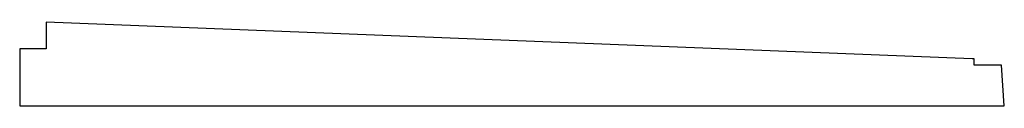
# Model space of a CAD drawing. Header units: millimetres. Extents: x -10668 to 10668, y -400 to 5820.
# Tile 1 of 28: x -10668 to -1220, y -400 to 400. Entities that reach past the tile are written whole.
import ezdxf

# ---------------------------------------------------------------- set-up
doc = ezdxf.new("R2010")
doc.units = ezdxf.units.MM
doc.header["$LTSCALE"] = 20

msp = doc.modelspace()

# ---------------------------------------------------------------- linework, layer by layer
for p, q in [((-10413.51, 400), (-10414, 400)), ((-10414, 400), (-10414, 146)), ((-1529.51, 50), (-10413.51, 400)), ((-10414, 146), (-10668, 146)), ((-10668, 146), (-10668, -400)), ((-1510, 50), (-1529.51, 50)), ((-1510, -10), (-1510, 50)), ((-1247.27, -10), (-1510, -10)), ((-1220, -400), (-1247.27, -10)), ((-10668, -400), (-1220, -400))]:
    msp.add_line(p, q)

doc.saveas('drawing.dxf')
